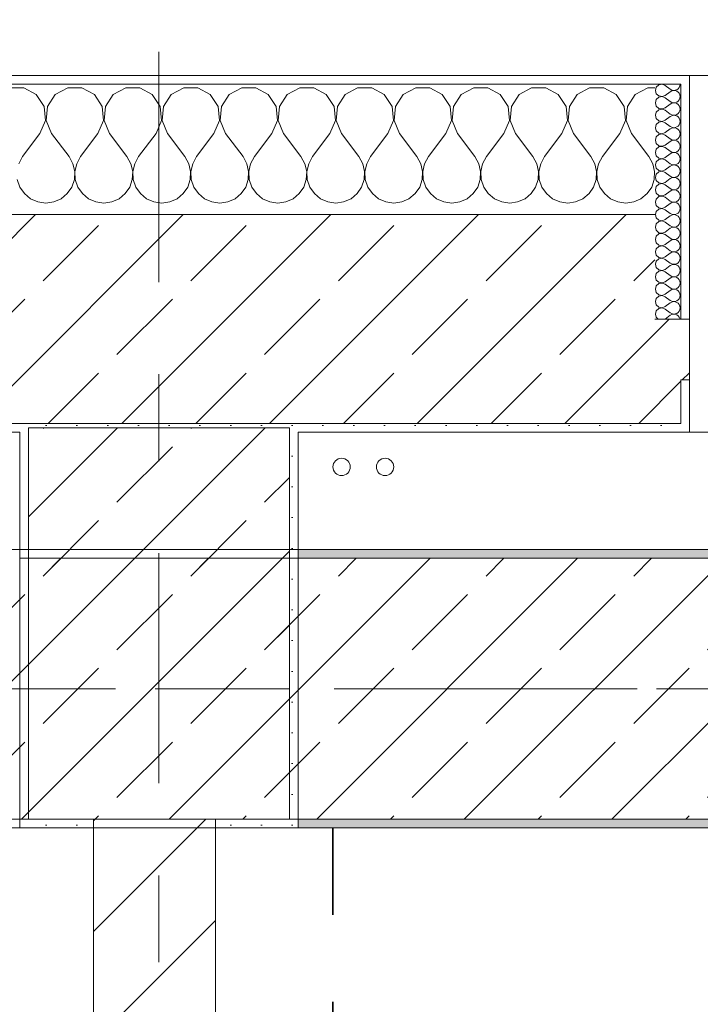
# Model space of a CAD drawing. Header units: metres. Extents: x -3.6 to 84.5, y -11 to 16.8.
# Tile 219 of 229: x 57.97 to 58.752, y 12.787 to 13.919. Entities that reach past the tile are written whole.
import ezdxf

# ---------------------------------------------------------------- set-up
doc = ezdxf.new("R2010")
doc.units = ezdxf.units.M
doc.header["$MEASUREMENT"] = 0
for name, pattern in [('Achse', [0.2, 0.1, -0.05, 0, -0.05]), ('Strichlinie doppelt', [0.546806, 0.264583, -0.105833, 0.070556, -0.105833]), ('Wipeout_Contour', [1, 0, -1])]:
    doc.linetypes.add(name, pattern=pattern)
for name, color, linetype in [('155 - Bemaßung_ Beschriftung.Ausbau - Deckenelemente', 7, 'Continuous'), ('451 - Universal.Achsen Raster', 7, 'Continuous'), ('604 - Struktur.Wand Aussen', 7, 'Continuous'), ('605 - Struktur.Wand Innen', 7, 'Continuous'), ('607 - Struktur.Stütze', 7, 'Continuous'), ('608 - Struktur.Träger', 7, 'Continuous'), ('801 - HKLSE.Heizung_ Klima_ Lüftung', 7, 'Continuous')]:
    doc.layers.add(name, color=color, linetype=linetype)
pattern_1 = [(45, (0, 0), (-0.08485281, 0.08485281), []), (45, (-0.04243, 0.04243), (-0.08485281, 0.08485281), [0.09, -0.03])]
pattern_2 = [(45, (0, 0), (-0.01767767, 0.01767767), [0, -0.025])]
pattern_3 = [(0, (0, 0), (0, 0.08660254), [0, -0.05]), (0, (0.025, 0.0433), (0, 0.08660254), [0, -0.05])]

# ---------------------------------------------------------------- blocks, each defined once
blk = doc.blocks.new('*X23')
at = {"layer": '604 - Struktur.Wand Aussen', "color": 7, "linetype": 'Continuous', "lineweight": 5}
for p, q in [((57.9748, 13.8407), (57.9585, 13.8407)), ((57.9891, 13.833), (57.9748, 13.8407)), ((58.0252, 13.8407), (58.0109, 13.833)), ((58.0415, 13.8407), (58.0252, 13.8407)), ((58.0558, 13.833), (58.0415, 13.8407)), ((58.0919, 13.8407), (58.0776, 13.833)), ((58.1081, 13.8407), (58.0919, 13.8407)), ((58.1224, 13.833), (58.1081, 13.8407)), ((58.1585, 13.8407), (58.1442, 13.833)), ((58.1748, 13.8407), (58.1585, 13.8407)), ((58.1891, 13.833), (58.1748, 13.8407)), ((58.2252, 13.8407), (58.2109, 13.833)), ((58.2415, 13.8407), (58.2252, 13.8407)), ((58.2558, 13.833), (58.2415, 13.8407)), ((58.2919, 13.8407), (58.2776, 13.833)), ((58.3081, 13.8407), (58.2919, 13.8407)), ((58.3224, 13.833), (58.3081, 13.8407)), ((58.3585, 13.8407), (58.3442, 13.833)), ((58.3748, 13.8407), (58.3585, 13.8407)), ((58.3891, 13.833), (58.3748, 13.8407)), ((58.4252, 13.8407), (58.4109, 13.833)), ((58.4415, 13.8407), (58.4252, 13.8407)), ((58.4558, 13.833), (58.4415, 13.8407)), ((58.4919, 13.8407), (58.4776, 13.833)), ((58.5081, 13.8407), (58.4919, 13.8407)), ((58.5224, 13.833), (58.5081, 13.8407)), ((58.5585, 13.8407), (58.5442, 13.833)), ((58.5748, 13.8407), (58.5585, 13.8407)), ((58.5891, 13.833), (58.5748, 13.8407)), ((58.6252, 13.8407), (58.6109, 13.833)), ((58.6415, 13.8407), (58.6252, 13.8407)), ((58.6558, 13.833), (58.6415, 13.8407)), ((58.6919, 13.8407), (58.6776, 13.833)), ((58.7, 13.8407), (58.6919, 13.8407)), ((57.9981, 13.8195), (57.9891, 13.833)), ((58.0109, 13.833), (58.0019, 13.8195)), ((58.0648, 13.8195), (58.0558, 13.833)), ((58.0776, 13.833), (58.0686, 13.8195)), ((58.1314, 13.8195), (58.1224, 13.833)), ((58.1442, 13.833), (58.1352, 13.8195)), ((58.1981, 13.8195), (58.1891, 13.833)), ((58.2109, 13.833), (58.2019, 13.8195)), ((58.2648, 13.8195), (58.2558, 13.833)), ((58.2776, 13.833), (58.2686, 13.8195)), ((58.3314, 13.8195), (58.3224, 13.833)), ((58.3442, 13.833), (58.3352, 13.8195)), ((58.3981, 13.8195), (58.3891, 13.833)), ((58.4109, 13.833), (58.4019, 13.8195)), ((58.4648, 13.8195), (58.4558, 13.833)), ((58.4776, 13.833), (58.4686, 13.8195)), ((58.5314, 13.8195), (58.5224, 13.833)), ((58.5442, 13.833), (58.5352, 13.8195)), ((58.5981, 13.8195), (58.5891, 13.833)), ((58.6109, 13.833), (58.6019, 13.8195)), ((58.6648, 13.8195), (58.6558, 13.833)), ((58.6776, 13.833), (58.6686, 13.8195)), ((57.9996, 13.8033), (57.9981, 13.8195)), ((58.0019, 13.8195), (58.0004, 13.8033)), ((58.0663, 13.8033), (58.0648, 13.8195)), ((58.0686, 13.8195), (58.067, 13.8033)), ((58.133, 13.8033), (58.1314, 13.8195)), ((58.1352, 13.8195), (58.1337, 13.8033)), ((58.1996, 13.8033), (58.1981, 13.8195)), ((58.2019, 13.8195), (58.2004, 13.8033)), ((58.2663, 13.8033), (58.2648, 13.8195)), ((58.2686, 13.8195), (58.267, 13.8033)), ((58.333, 13.8033), (58.3314, 13.8195)), ((58.3352, 13.8195), (58.3337, 13.8033)), ((58.3996, 13.8033), (58.3981, 13.8195)), ((58.4019, 13.8195), (58.4004, 13.8033)), ((58.4663, 13.8033), (58.4648, 13.8195)), ((58.4686, 13.8195), (58.467, 13.8033)), ((58.533, 13.8033), (58.5314, 13.8195)), ((58.5352, 13.8195), (58.5337, 13.8033)), ((58.5996, 13.8033), (58.5981, 13.8195)), ((58.6019, 13.8195), (58.6004, 13.8033)), ((58.6663, 13.8033), (58.6648, 13.8195)), ((58.6686, 13.8195), (58.667, 13.8033)), ((57.9933, 13.7883), (57.9996, 13.8033)), ((58.0004, 13.8033), (58.0067, 13.7883)), ((58.06, 13.7883), (58.0663, 13.8033)), ((58.067, 13.8033), (58.0733, 13.7883)), ((58.1267, 13.7883), (58.133, 13.8033)), ((58.1337, 13.8033), (58.14, 13.7883)), ((58.1933, 13.7883), (58.1996, 13.8033)), ((58.2004, 13.8033), (58.2067, 13.7883)), ((58.26, 13.7883), (58.2663, 13.8033)), ((58.267, 13.8033), (58.2733, 13.7883)), ((58.3267, 13.7883), (58.333, 13.8033)), ((58.3337, 13.8033), (58.34, 13.7883)), ((58.3933, 13.7883), (58.3996, 13.8033)), ((58.4004, 13.8033), (58.4067, 13.7883)), ((58.46, 13.7883), (58.4663, 13.8033)), ((58.467, 13.8033), (58.4733, 13.7883)), ((58.5267, 13.7883), (58.533, 13.8033)), ((58.5337, 13.8033), (58.54, 13.7883)), ((58.5933, 13.7883), (58.5996, 13.8033)), ((58.6004, 13.8033), (58.6067, 13.7883)), ((58.66, 13.7883), (58.6663, 13.8033)), ((58.667, 13.8033), (58.6733, 13.7883)), ((57.9933, 13.7883), (57.9733, 13.7617)), ((58.0067, 13.7883), (58.0267, 13.7617)), ((58.06, 13.7883), (58.04, 13.7617)), ((58.0733, 13.7883), (58.0933, 13.7617)), ((58.1267, 13.7883), (58.1067, 13.7617)), ((58.14, 13.7883), (58.16, 13.7617)), ((58.1933, 13.7883), (58.1733, 13.7617)), ((58.2067, 13.7883), (58.2267, 13.7617)), ((58.26, 13.7883), (58.24, 13.7617)), ((58.2733, 13.7883), (58.2933, 13.7617)), ((58.3267, 13.7883), (58.3067, 13.7617)), ((58.34, 13.7883), (58.36, 13.7617)), ((58.3933, 13.7883), (58.3733, 13.7617)), ((58.4067, 13.7883), (58.4267, 13.7617)), ((58.46, 13.7883), (58.44, 13.7617)), ((58.4733, 13.7883), (58.4933, 13.7617)), ((58.5267, 13.7883), (58.5067, 13.7617)), ((58.54, 13.7883), (58.56, 13.7617)), ((58.5933, 13.7883), (58.5733, 13.7617)), ((58.6067, 13.7883), (58.6267, 13.7617)), ((58.66, 13.7883), (58.64, 13.7617)), ((58.6733, 13.7883), (58.6933, 13.7617)), ((57.9733, 13.7617), (57.9689, 13.7536)), ((58.0311, 13.7536), (58.0267, 13.7617)), ((58.04, 13.7617), (58.0355, 13.7536)), ((58.0978, 13.7536), (58.0933, 13.7617)), ((58.1067, 13.7617), (58.1022, 13.7536)), ((58.1645, 13.7536), (58.16, 13.7617)), ((58.1733, 13.7617), (58.1689, 13.7536)), ((58.2311, 13.7536), (58.2267, 13.7617)), ((58.24, 13.7617), (58.2355, 13.7536)), ((58.2978, 13.7536), (58.2933, 13.7617)), ((58.3067, 13.7617), (58.3022, 13.7536)), ((58.3645, 13.7536), (58.36, 13.7617)), ((58.3733, 13.7617), (58.3689, 13.7536)), ((58.4311, 13.7536), (58.4267, 13.7617)), ((58.44, 13.7617), (58.4355, 13.7536)), ((58.4978, 13.7536), (58.4933, 13.7617)), ((58.5067, 13.7617), (58.5022, 13.7536)), ((58.5645, 13.7536), (58.56, 13.7617)), ((58.5733, 13.7617), (58.5689, 13.7536)), ((58.6311, 13.7536), (58.6267, 13.7617)), ((58.64, 13.7617), (58.6355, 13.7536)), ((58.6978, 13.7536), (58.6933, 13.7617)), ((58.0332, 13.7447), (58.0311, 13.7536)), ((58.0328, 13.7355), (58.0332, 13.7447)), ((58.0355, 13.7536), (58.0335, 13.7447)), ((58.0335, 13.7447), (58.0339, 13.7355)), ((58.0999, 13.7447), (58.0978, 13.7536)), ((58.0994, 13.7355), (58.0999, 13.7447)), ((58.1022, 13.7536), (58.1001, 13.7447)), ((58.1001, 13.7447), (58.1006, 13.7355)), ((58.1665, 13.7447), (58.1645, 13.7536)), ((58.1661, 13.7355), (58.1665, 13.7447)), ((58.1689, 13.7536), (58.1668, 13.7447)), ((58.1668, 13.7447), (58.1672, 13.7355)), ((58.2332, 13.7447), (58.2311, 13.7536)), ((58.2328, 13.7355), (58.2332, 13.7447)), ((58.2355, 13.7536), (58.2335, 13.7447)), ((58.2335, 13.7447), (58.2339, 13.7355)), ((58.2999, 13.7447), (58.2978, 13.7536)), ((58.2994, 13.7355), (58.2999, 13.7447)), ((58.3022, 13.7536), (58.3001, 13.7447)), ((58.3001, 13.7447), (58.3006, 13.7355)), ((58.3665, 13.7447), (58.3645, 13.7536)), ((58.3661, 13.7355), (58.3665, 13.7447)), ((58.3689, 13.7536), (58.3668, 13.7447)), ((58.3668, 13.7447), (58.3672, 13.7355)), ((58.4332, 13.7447), (58.4311, 13.7536)), ((58.4328, 13.7355), (58.4332, 13.7447)), ((58.4355, 13.7536), (58.4335, 13.7447)), ((58.4335, 13.7447), (58.4339, 13.7355)), ((58.4999, 13.7447), (58.4978, 13.7536)), ((58.4994, 13.7355), (58.4999, 13.7447)), ((58.5022, 13.7536), (58.5001, 13.7447)), ((58.5001, 13.7447), (58.5006, 13.7355)), ((58.5665, 13.7447), (58.5645, 13.7536)), ((58.5661, 13.7355), (58.5665, 13.7447)), ((58.5689, 13.7536), (58.5668, 13.7447)), ((58.5668, 13.7447), (58.5672, 13.7355)), ((58.6332, 13.7447), (58.6311, 13.7536)), ((58.6328, 13.7355), (58.6332, 13.7447)), ((58.6355, 13.7536), (58.6335, 13.7447)), ((58.6335, 13.7447), (58.6339, 13.7355)), ((58.6999, 13.7447), (58.6978, 13.7536)), ((58.6994, 13.7355), (58.6999, 13.7447)), ((57.9672, 13.7355), (57.9702, 13.7268)), ((58.0298, 13.7268), (58.0328, 13.7355)), ((58.0339, 13.7355), (58.0369, 13.7268)), ((58.0965, 13.7268), (58.0994, 13.7355)), ((58.1006, 13.7355), (58.1035, 13.7268)), ((58.1631, 13.7268), (58.1661, 13.7355)), ((58.1672, 13.7355), (58.1702, 13.7268)), ((58.2298, 13.7268), (58.2328, 13.7355)), ((58.2339, 13.7355), (58.2369, 13.7268)), ((58.2965, 13.7268), (58.2994, 13.7355)), ((58.3006, 13.7355), (58.3035, 13.7268)), ((58.3631, 13.7268), (58.3661, 13.7355)), ((58.3672, 13.7355), (58.3702, 13.7268)), ((58.4298, 13.7268), (58.4328, 13.7355)), ((58.4339, 13.7355), (58.4369, 13.7268)), ((58.4965, 13.7268), (58.4994, 13.7355)), ((58.5006, 13.7355), (58.5035, 13.7268)), ((58.5631, 13.7268), (58.5661, 13.7355)), ((58.5672, 13.7355), (58.5702, 13.7268)), ((58.6298, 13.7268), (58.6328, 13.7355)), ((58.6339, 13.7355), (58.6369, 13.7268)), ((58.6965, 13.7268), (58.6994, 13.7355)), ((57.9702, 13.7268), (57.9754, 13.7192)), ((58.0246, 13.7192), (58.0298, 13.7268)), ((58.0369, 13.7268), (58.0421, 13.7192)), ((58.0913, 13.7192), (58.0965, 13.7268)), ((58.1035, 13.7268), (58.1087, 13.7192)), ((58.1579, 13.7192), (58.1631, 13.7268)), ((58.1702, 13.7268), (58.1754, 13.7192)), ((58.2246, 13.7192), (58.2298, 13.7268)), ((58.2369, 13.7268), (58.2421, 13.7192)), ((58.2913, 13.7192), (58.2965, 13.7268)), ((58.3035, 13.7268), (58.3087, 13.7192)), ((58.3579, 13.7192), (58.3631, 13.7268)), ((58.3702, 13.7268), (58.3754, 13.7192)), ((58.4246, 13.7192), (58.4298, 13.7268)), ((58.4369, 13.7268), (58.4421, 13.7192)), ((58.4913, 13.7192), (58.4965, 13.7268)), ((58.5035, 13.7268), (58.5087, 13.7192)), ((58.5579, 13.7192), (58.5631, 13.7268)), ((58.5702, 13.7268), (58.5754, 13.7192)), ((58.6246, 13.7192), (58.6298, 13.7268)), ((58.6369, 13.7268), (58.6421, 13.7192)), ((58.6913, 13.7192), (58.6965, 13.7268)), ((57.9754, 13.7192), (57.9825, 13.7133)), ((57.9825, 13.7133), (57.9909, 13.7096)), ((57.9909, 13.7096), (58, 13.7083)), ((58, 13.7083), (58.0091, 13.7096)), ((58.0091, 13.7096), (58.0175, 13.7133)), ((58.0175, 13.7133), (58.0246, 13.7192)), ((58.0421, 13.7192), (58.0491, 13.7133)), ((58.0491, 13.7133), (58.0576, 13.7096)), ((58.0576, 13.7096), (58.0667, 13.7083)), ((58.0667, 13.7083), (58.0758, 13.7096)), ((58.0758, 13.7096), (58.0842, 13.7133)), ((58.0842, 13.7133), (58.0913, 13.7192)), ((58.1087, 13.7192), (58.1158, 13.7133)), ((58.1158, 13.7133), (58.1242, 13.7096)), ((58.1242, 13.7096), (58.1333, 13.7083)), ((58.1333, 13.7083), (58.1424, 13.7096)), ((58.1424, 13.7096), (58.1509, 13.7133)), ((58.1509, 13.7133), (58.1579, 13.7192)), ((58.1754, 13.7192), (58.1825, 13.7133)), ((58.1825, 13.7133), (58.1909, 13.7096)), ((58.1909, 13.7096), (58.2, 13.7083)), ((58.2, 13.7083), (58.2091, 13.7096)), ((58.2091, 13.7096), (58.2175, 13.7133)), ((58.2175, 13.7133), (58.2246, 13.7192)), ((58.2421, 13.7192), (58.2491, 13.7133)), ((58.2491, 13.7133), (58.2576, 13.7096)), ((58.2576, 13.7096), (58.2667, 13.7083)), ((58.2667, 13.7083), (58.2758, 13.7096)), ((58.2758, 13.7096), (58.2842, 13.7133)), ((58.2842, 13.7133), (58.2913, 13.7192)), ((58.3087, 13.7192), (58.3158, 13.7133)), ((58.3158, 13.7133), (58.3242, 13.7096)), ((58.3242, 13.7096), (58.3333, 13.7083)), ((58.3333, 13.7083), (58.3424, 13.7096)), ((58.3424, 13.7096), (58.3509, 13.7133)), ((58.3509, 13.7133), (58.3579, 13.7192)), ((58.3754, 13.7192), (58.3825, 13.7133)), ((58.3825, 13.7133), (58.3909, 13.7096)), ((58.3909, 13.7096), (58.4, 13.7083)), ((58.4, 13.7083), (58.4091, 13.7096)), ((58.4091, 13.7096), (58.4175, 13.7133)), ((58.4175, 13.7133), (58.4246, 13.7192)), ((58.4421, 13.7192), (58.4491, 13.7133)), ((58.4491, 13.7133), (58.4576, 13.7096)), ((58.4576, 13.7096), (58.4667, 13.7083)), ((58.4667, 13.7083), (58.4758, 13.7096)), ((58.4758, 13.7096), (58.4842, 13.7133)), ((58.4842, 13.7133), (58.4913, 13.7192)), ((58.5087, 13.7192), (58.5158, 13.7133)), ((58.5158, 13.7133), (58.5242, 13.7096)), ((58.5242, 13.7096), (58.5333, 13.7083)), ((58.5333, 13.7083), (58.5424, 13.7096)), ((58.5424, 13.7096), (58.5509, 13.7133)), ((58.5509, 13.7133), (58.5579, 13.7192)), ((58.5754, 13.7192), (58.5825, 13.7133)), ((58.5825, 13.7133), (58.5909, 13.7096)), ((58.5909, 13.7096), (58.6, 13.7083)), ((58.6, 13.7083), (58.6091, 13.7096)), ((58.6091, 13.7096), (58.6175, 13.7133)), ((58.6175, 13.7133), (58.6246, 13.7192)), ((58.6421, 13.7192), (58.6491, 13.7133)), ((58.6491, 13.7133), (58.6576, 13.7096)), ((58.6576, 13.7096), (58.6667, 13.7083)), ((58.6667, 13.7083), (58.6758, 13.7096)), ((58.6758, 13.7096), (58.6842, 13.7133)), ((58.6842, 13.7133), (58.6913, 13.7192))]:
    blk.add_line(p, q, dxfattribs=at)
blk = doc.blocks.new('*X55')
at = {"layer": '604 - Struktur.Wand Aussen', "color": 7, "linetype": 'Continuous', "lineweight": 5}
for p, q in [((58.7018, 13.8416), (58.7007, 13.8379)), ((58.7007, 13.8379), (58.7018, 13.8341)), ((58.7047, 13.8442), (58.7018, 13.8416)), ((58.7018, 13.8341), (58.7047, 13.8315)), ((58.7085, 13.845), (58.7047, 13.8442)), ((58.7121, 13.8436), (58.7085, 13.845)), ((58.7121, 13.8436), (58.7179, 13.8393)), ((58.7121, 13.8321), (58.7179, 13.8364)), ((58.7179, 13.8393), (58.7196, 13.8383)), ((58.7196, 13.8374), (58.7179, 13.8364)), ((58.7196, 13.8383), (58.7215, 13.8379)), ((58.7215, 13.8378), (58.7196, 13.8374)), ((58.7215, 13.8379), (58.7235, 13.838)), ((58.7235, 13.8377), (58.7215, 13.8378)), ((58.7235, 13.838), (58.7253, 13.8386)), ((58.7253, 13.8371), (58.7235, 13.8377)), ((58.7253, 13.8386), (58.727, 13.8397)), ((58.727, 13.836), (58.7253, 13.8371)), ((58.727, 13.8397), (58.7282, 13.8412)), ((58.7282, 13.8345), (58.727, 13.836)), ((58.7282, 13.8412), (58.729, 13.843)), ((58.729, 13.8327), (58.7282, 13.8345)), ((58.729, 13.843), (58.7293, 13.845)), ((58.7018, 13.8273), (58.7007, 13.8236)), ((58.7007, 13.8236), (58.7018, 13.8198)), ((58.7047, 13.83), (58.7018, 13.8273)), ((58.7047, 13.8315), (58.7085, 13.8307)), ((58.7085, 13.8307), (58.7047, 13.83)), ((58.7085, 13.8307), (58.7121, 13.8321)), ((58.7121, 13.8293), (58.7085, 13.8307)), ((58.7121, 13.8293), (58.7179, 13.825)), ((58.7179, 13.825), (58.7196, 13.824)), ((58.7196, 13.8231), (58.7179, 13.8221)), ((58.7196, 13.824), (58.7215, 13.8236)), ((58.7215, 13.8235), (58.7196, 13.8231)), ((58.7215, 13.8236), (58.7235, 13.8237)), ((58.7235, 13.8234), (58.7215, 13.8235)), ((58.7235, 13.8237), (58.7253, 13.8243)), ((58.7253, 13.8228), (58.7235, 13.8234)), ((58.7253, 13.8243), (58.727, 13.8254)), ((58.727, 13.8217), (58.7253, 13.8228)), ((58.727, 13.8254), (58.7282, 13.827)), ((58.7282, 13.827), (58.729, 13.8288)), ((58.7293, 13.8307), (58.729, 13.8327)), ((58.729, 13.8288), (58.7293, 13.8307)), ((58.7018, 13.813), (58.7007, 13.8093)), ((58.7018, 13.8198), (58.7047, 13.8172)), ((58.7047, 13.8157), (58.7018, 13.813)), ((58.7047, 13.8172), (58.7085, 13.8165)), ((58.7085, 13.8164), (58.7047, 13.8157)), ((58.7085, 13.8165), (58.7121, 13.8179)), ((58.7121, 13.815), (58.7085, 13.8164)), ((58.7121, 13.8179), (58.7179, 13.8221)), ((58.7121, 13.815), (58.7179, 13.8107)), ((58.7253, 13.81), (58.727, 13.8112)), ((58.7282, 13.8202), (58.727, 13.8217)), ((58.727, 13.8112), (58.7282, 13.8127)), ((58.729, 13.8184), (58.7282, 13.8202)), ((58.7282, 13.8127), (58.729, 13.8145)), ((58.7293, 13.8164), (58.729, 13.8184)), ((58.729, 13.8145), (58.7293, 13.8164)), ((58.7007, 13.8093), (58.7018, 13.8055)), ((58.7018, 13.8055), (58.7047, 13.8029)), ((58.7047, 13.8014), (58.7018, 13.7988)), ((58.7047, 13.8029), (58.7085, 13.8022)), ((58.7085, 13.8021), (58.7047, 13.8014)), ((58.7085, 13.8022), (58.7121, 13.8036)), ((58.7121, 13.8007), (58.7085, 13.8021)), ((58.7121, 13.8036), (58.7179, 13.8079)), ((58.7121, 13.8007), (58.7179, 13.7964)), ((58.7179, 13.8107), (58.7196, 13.8098)), ((58.7196, 13.8088), (58.7179, 13.8079)), ((58.7196, 13.8098), (58.7215, 13.8093)), ((58.7215, 13.8093), (58.7196, 13.8088)), ((58.7215, 13.8093), (58.7235, 13.8094)), ((58.7235, 13.8092), (58.7215, 13.8093)), ((58.7235, 13.8094), (58.7253, 13.81)), ((58.7253, 13.8085), (58.7235, 13.8092)), ((58.727, 13.8074), (58.7253, 13.8085)), ((58.7282, 13.8059), (58.727, 13.8074)), ((58.729, 13.8041), (58.7282, 13.8059)), ((58.7282, 13.7984), (58.729, 13.8002)), ((58.7293, 13.8021), (58.729, 13.8041)), ((58.729, 13.8002), (58.7293, 13.8021)), ((58.7018, 13.7988), (58.7007, 13.795)), ((58.7007, 13.795), (58.7018, 13.7912)), ((58.7018, 13.7912), (58.7047, 13.7886)), ((58.7047, 13.7886), (58.7085, 13.7879)), ((58.7085, 13.7879), (58.7121, 13.7893)), ((58.7121, 13.7893), (58.7179, 13.7936)), ((58.7179, 13.7964), (58.7196, 13.7955)), ((58.7196, 13.7945), (58.7179, 13.7936)), ((58.7196, 13.7955), (58.7215, 13.795)), ((58.7215, 13.795), (58.7196, 13.7945)), ((58.7215, 13.795), (58.7235, 13.7951)), ((58.7235, 13.7949), (58.7215, 13.795)), ((58.7235, 13.7951), (58.7253, 13.7958)), ((58.7253, 13.7942), (58.7235, 13.7949)), ((58.7253, 13.7958), (58.727, 13.7969)), ((58.727, 13.7931), (58.7253, 13.7942)), ((58.727, 13.7969), (58.7282, 13.7984)), ((58.7282, 13.7916), (58.727, 13.7931)), ((58.729, 13.7898), (58.7282, 13.7916)), ((58.7293, 13.7879), (58.729, 13.7898)), ((58.7018, 13.7845), (58.7007, 13.7807)), ((58.7007, 13.7807), (58.7018, 13.777)), ((58.7047, 13.7871), (58.7018, 13.7845)), ((58.7085, 13.7878), (58.7047, 13.7871)), ((58.7121, 13.7864), (58.7085, 13.7878)), ((58.7121, 13.7864), (58.7179, 13.7821)), ((58.7121, 13.775), (58.7179, 13.7793)), ((58.7179, 13.7821), (58.7196, 13.7812)), ((58.7196, 13.7802), (58.7179, 13.7793)), ((58.7196, 13.7812), (58.7215, 13.7807)), ((58.7215, 13.7807), (58.7196, 13.7802)), ((58.7215, 13.7807), (58.7235, 13.7808)), ((58.7235, 13.7806), (58.7215, 13.7807)), ((58.7235, 13.7808), (58.7253, 13.7815)), ((58.7253, 13.78), (58.7235, 13.7806)), ((58.7253, 13.7815), (58.727, 13.7826)), ((58.727, 13.7788), (58.7253, 13.78)), ((58.727, 13.7826), (58.7282, 13.7841)), ((58.7282, 13.7773), (58.727, 13.7788)), ((58.7282, 13.7841), (58.729, 13.7859)), ((58.729, 13.7755), (58.7282, 13.7773)), ((58.729, 13.7859), (58.7293, 13.7879)), ((58.7018, 13.7702), (58.7007, 13.7664)), ((58.7007, 13.7664), (58.7018, 13.7627)), ((58.7018, 13.777), (58.7047, 13.7743)), ((58.7047, 13.7728), (58.7018, 13.7702)), ((58.7047, 13.7743), (58.7085, 13.7736)), ((58.7085, 13.7735), (58.7047, 13.7728)), ((58.7085, 13.7736), (58.7121, 13.775)), ((58.7121, 13.7721), (58.7085, 13.7735)), ((58.7121, 13.7721), (58.7179, 13.7679)), ((58.7179, 13.7679), (58.7196, 13.7669)), ((58.7196, 13.766), (58.7179, 13.765)), ((58.7196, 13.7669), (58.7215, 13.7665)), ((58.7215, 13.7664), (58.7196, 13.766)), ((58.7215, 13.7665), (58.7235, 13.7666)), ((58.7235, 13.7663), (58.7215, 13.7664)), ((58.7235, 13.7666), (58.7253, 13.7672)), ((58.7253, 13.7657), (58.7235, 13.7663)), ((58.7253, 13.7672), (58.727, 13.7683)), ((58.727, 13.7683), (58.7282, 13.7698)), ((58.7282, 13.7698), (58.729, 13.7716)), ((58.7293, 13.7736), (58.729, 13.7755)), ((58.729, 13.7716), (58.7293, 13.7736)), ((58.7018, 13.7559), (58.7007, 13.7521)), ((58.7018, 13.7627), (58.7047, 13.76)), ((58.7047, 13.7585), (58.7018, 13.7559)), ((58.7047, 13.76), (58.7085, 13.7593)), ((58.7085, 13.7593), (58.7047, 13.7585)), ((58.7085, 13.7593), (58.7121, 13.7607)), ((58.7121, 13.7579), (58.7085, 13.7593)), ((58.7121, 13.7607), (58.7179, 13.765)), ((58.7121, 13.7579), (58.7179, 13.7536)), ((58.727, 13.7646), (58.7253, 13.7657)), ((58.7282, 13.763), (58.727, 13.7646)), ((58.727, 13.754), (58.7282, 13.7555)), ((58.729, 13.7612), (58.7282, 13.763)), ((58.7282, 13.7555), (58.729, 13.7573)), ((58.7293, 13.7593), (58.729, 13.7612)), ((58.729, 13.7573), (58.7293, 13.7593)), ((58.7007, 13.7521), (58.7018, 13.7484)), ((58.7018, 13.7484), (58.7047, 13.7458)), ((58.7047, 13.7442), (58.7018, 13.7416)), ((58.7047, 13.7458), (58.7085, 13.745)), ((58.7085, 13.745), (58.7047, 13.7442)), ((58.7085, 13.745), (58.7121, 13.7464)), ((58.7121, 13.7436), (58.7085, 13.745)), ((58.7121, 13.7464), (58.7179, 13.7507)), ((58.7121, 13.7436), (58.7179, 13.7393)), ((58.7179, 13.7536), (58.7196, 13.7526)), ((58.7196, 13.7517), (58.7179, 13.7507)), ((58.7196, 13.7526), (58.7215, 13.7522)), ((58.7215, 13.7521), (58.7196, 13.7517)), ((58.7215, 13.7522), (58.7235, 13.7523)), ((58.7235, 13.752), (58.7215, 13.7521)), ((58.7235, 13.7523), (58.7253, 13.7529)), ((58.7253, 13.7514), (58.7235, 13.752)), ((58.7253, 13.7529), (58.727, 13.754)), ((58.727, 13.7503), (58.7253, 13.7514)), ((58.7282, 13.7488), (58.727, 13.7503)), ((58.729, 13.747), (58.7282, 13.7488)), ((58.7293, 13.745), (58.729, 13.747)), ((58.729, 13.743), (58.7293, 13.745)), ((58.7018, 13.7416), (58.7007, 13.7379)), ((58.7007, 13.7379), (58.7018, 13.7341)), ((58.7018, 13.7341), (58.7047, 13.7315)), ((58.7085, 13.7307), (58.7121, 13.7321)), ((58.7121, 13.7321), (58.7179, 13.7364)), ((58.7179, 13.7393), (58.7196, 13.7383)), ((58.7196, 13.7374), (58.7179, 13.7364)), ((58.7196, 13.7383), (58.7215, 13.7379)), ((58.7215, 13.7378), (58.7196, 13.7374)), ((58.7215, 13.7379), (58.7235, 13.738)), ((58.7235, 13.7377), (58.7215, 13.7378)), ((58.7235, 13.738), (58.7253, 13.7386)), ((58.7253, 13.7371), (58.7235, 13.7377)), ((58.7253, 13.7386), (58.727, 13.7397)), ((58.727, 13.736), (58.7253, 13.7371)), ((58.727, 13.7397), (58.7282, 13.7412)), ((58.7282, 13.7345), (58.727, 13.736)), ((58.7282, 13.7412), (58.729, 13.743)), ((58.729, 13.7327), (58.7282, 13.7345)), ((58.7293, 13.7307), (58.729, 13.7327)), ((58.7018, 13.7273), (58.7007, 13.7236)), ((58.7007, 13.7236), (58.7018, 13.7198)), ((58.7047, 13.73), (58.7018, 13.7273)), ((58.7047, 13.7315), (58.7085, 13.7307)), ((58.7085, 13.7307), (58.7047, 13.73)), ((58.7121, 13.7293), (58.7085, 13.7307)), ((58.7121, 13.7293), (58.7179, 13.725)), ((58.7121, 13.7179), (58.7179, 13.7221)), ((58.7179, 13.725), (58.7196, 13.724)), ((58.7196, 13.7231), (58.7179, 13.7221)), ((58.7196, 13.724), (58.7215, 13.7236)), ((58.7215, 13.7235), (58.7196, 13.7231)), ((58.7215, 13.7236), (58.7235, 13.7237)), ((58.7235, 13.7234), (58.7215, 13.7235)), ((58.7235, 13.7237), (58.7253, 13.7243)), ((58.7253, 13.7228), (58.7235, 13.7234)), ((58.7253, 13.7243), (58.727, 13.7254)), ((58.727, 13.7217), (58.7253, 13.7228)), ((58.727, 13.7254), (58.7282, 13.727)), ((58.7282, 13.7202), (58.727, 13.7217)), ((58.7282, 13.727), (58.729, 13.7288)), ((58.729, 13.7288), (58.7293, 13.7307)), ((58.7018, 13.713), (58.7007, 13.7093)), ((58.7007, 13.7093), (58.7018, 13.7055)), ((58.7018, 13.7198), (58.7047, 13.7172)), ((58.7047, 13.7157), (58.7018, 13.713)), ((58.7047, 13.7172), (58.7085, 13.7165)), ((58.7085, 13.7164), (58.7047, 13.7157)), ((58.7085, 13.7165), (58.7121, 13.7179)), ((58.7121, 13.715), (58.7085, 13.7164)), ((58.7121, 13.715), (58.7179, 13.7107)), ((58.7179, 13.7107), (58.7196, 13.7098)), ((58.7196, 13.7098), (58.7215, 13.7093)), ((58.7215, 13.7093), (58.7196, 13.7088)), ((58.7215, 13.7093), (58.7235, 13.7094)), ((58.7235, 13.7092), (58.7215, 13.7093)), ((58.7235, 13.7094), (58.7253, 13.71)), ((58.7253, 13.71), (58.727, 13.7112)), ((58.727, 13.7112), (58.7282, 13.7127)), ((58.729, 13.7184), (58.7282, 13.7202)), ((58.7282, 13.7127), (58.729, 13.7145)), ((58.7293, 13.7164), (58.729, 13.7184)), ((58.729, 13.7145), (58.7293, 13.7164)), ((58.7018, 13.6988), (58.7007, 13.695)), ((58.7018, 13.7055), (58.7047, 13.7029)), ((58.7047, 13.7014), (58.7018, 13.6988)), ((58.7047, 13.7029), (58.7085, 13.7022)), ((58.7085, 13.7021), (58.7047, 13.7014)), ((58.7085, 13.7022), (58.7121, 13.7036)), ((58.7121, 13.7007), (58.7085, 13.7021)), ((58.7121, 13.7036), (58.7179, 13.7079)), ((58.7121, 13.7007), (58.7179, 13.6964)), ((58.7196, 13.7088), (58.7179, 13.7079)), ((58.7253, 13.7085), (58.7235, 13.7092)), ((58.727, 13.7074), (58.7253, 13.7085)), ((58.7282, 13.7059), (58.727, 13.7074)), ((58.727, 13.6969), (58.7282, 13.6984)), ((58.729, 13.7041), (58.7282, 13.7059)), ((58.7282, 13.6984), (58.729, 13.7002)), ((58.7293, 13.7021), (58.729, 13.7041)), ((58.729, 13.7002), (58.7293, 13.7021)), ((58.7007, 13.695), (58.7018, 13.6912)), ((58.7018, 13.6912), (58.7047, 13.6886)), ((58.7047, 13.6871), (58.7018, 13.6845)), ((58.7047, 13.6886), (58.7085, 13.6879)), ((58.7085, 13.6878), (58.7047, 13.6871)), ((58.7085, 13.6879), (58.7121, 13.6893)), ((58.7121, 13.6864), (58.7085, 13.6878)), ((58.7121, 13.6893), (58.7179, 13.6936)), ((58.7179, 13.6964), (58.7196, 13.6955)), ((58.7196, 13.6945), (58.7179, 13.6936)), ((58.7196, 13.6955), (58.7215, 13.695)), ((58.7215, 13.695), (58.7196, 13.6945)), ((58.7215, 13.695), (58.7235, 13.6951)), ((58.7235, 13.6949), (58.7215, 13.695)), ((58.7235, 13.6951), (58.7253, 13.6958)), ((58.7253, 13.6942), (58.7235, 13.6949)), ((58.7253, 13.6958), (58.727, 13.6969)), ((58.727, 13.6931), (58.7253, 13.6942)), ((58.7282, 13.6916), (58.727, 13.6931)), ((58.729, 13.6898), (58.7282, 13.6916)), ((58.7293, 13.6879), (58.729, 13.6898)), ((58.729, 13.6859), (58.7293, 13.6879)), ((58.7018, 13.6845), (58.7007, 13.6807)), ((58.7007, 13.6807), (58.7018, 13.677)), ((58.7018, 13.677), (58.7047, 13.6743)), ((58.7121, 13.6864), (58.7179, 13.6821)), ((58.7121, 13.675), (58.7179, 13.6793)), ((58.7179, 13.6821), (58.7196, 13.6812)), ((58.7196, 13.6802), (58.7179, 13.6793)), ((58.7196, 13.6812), (58.7215, 13.6807)), ((58.7215, 13.6807), (58.7196, 13.6802)), ((58.7215, 13.6807), (58.7235, 13.6808)), ((58.7235, 13.6806), (58.7215, 13.6807)), ((58.7235, 13.6808), (58.7253, 13.6815)), ((58.7253, 13.68), (58.7235, 13.6806)), ((58.7253, 13.6815), (58.727, 13.6826)), ((58.727, 13.6788), (58.7253, 13.68)), ((58.727, 13.6826), (58.7282, 13.6841)), ((58.7282, 13.6773), (58.727, 13.6788)), ((58.7282, 13.6841), (58.729, 13.6859)), ((58.729, 13.6755), (58.7282, 13.6773)), ((58.7293, 13.6736), (58.729, 13.6755)), ((58.7018, 13.6702), (58.7007, 13.6664)), ((58.7007, 13.6664), (58.7018, 13.6627)), ((58.7047, 13.6728), (58.7018, 13.6702)), ((58.7047, 13.6743), (58.7085, 13.6736)), ((58.7085, 13.6735), (58.7047, 13.6728)), ((58.7085, 13.6736), (58.7121, 13.675)), ((58.7121, 13.6721), (58.7085, 13.6735)), ((58.7121, 13.6721), (58.7179, 13.6679)), ((58.7121, 13.6607), (58.7179, 13.665)), ((58.7179, 13.6679), (58.7196, 13.6669)), ((58.7196, 13.666), (58.7179, 13.665)), ((58.7196, 13.6669), (58.7215, 13.6665)), ((58.7215, 13.6664), (58.7196, 13.666)), ((58.7215, 13.6665), (58.7235, 13.6666)), ((58.7235, 13.6663), (58.7215, 13.6664)), ((58.7235, 13.6666), (58.7253, 13.6672)), ((58.7253, 13.6657), (58.7235, 13.6663)), ((58.7253, 13.6672), (58.727, 13.6683)), ((58.727, 13.6646), (58.7253, 13.6657)), ((58.727, 13.6683), (58.7282, 13.6698)), ((58.7282, 13.663), (58.727, 13.6646)), ((58.7282, 13.6698), (58.729, 13.6716)), ((58.729, 13.6716), (58.7293, 13.6736)), ((58.7018, 13.6559), (58.7007, 13.6521)), ((58.7018, 13.6627), (58.7047, 13.66)), ((58.7047, 13.6585), (58.7018, 13.6559)), ((58.7047, 13.66), (58.7085, 13.6593)), ((58.7085, 13.6593), (58.7047, 13.6585)), ((58.7085, 13.6593), (58.7121, 13.6607)), ((58.7121, 13.6579), (58.7085, 13.6593)), ((58.7121, 13.6579), (58.7179, 13.6536)), ((58.7179, 13.6536), (58.7196, 13.6526)), ((58.7235, 13.6523), (58.7253, 13.6529)), ((58.7253, 13.6529), (58.727, 13.654)), ((58.727, 13.654), (58.7282, 13.6555)), ((58.729, 13.6612), (58.7282, 13.663)), ((58.7282, 13.6555), (58.729, 13.6573)), ((58.7293, 13.6593), (58.729, 13.6612)), ((58.729, 13.6573), (58.7293, 13.6593)), ((58.7007, 13.6521), (58.7018, 13.6484)), ((58.7018, 13.6416), (58.7007, 13.6379)), ((58.7018, 13.6484), (58.7047, 13.6458)), ((58.7047, 13.6442), (58.7018, 13.6416)), ((58.7047, 13.6458), (58.7085, 13.645)), ((58.7085, 13.645), (58.7047, 13.6442)), ((58.7085, 13.645), (58.7121, 13.6464)), ((58.7121, 13.6436), (58.7085, 13.645)), ((58.7121, 13.6464), (58.7179, 13.6507)), ((58.7121, 13.6436), (58.7179, 13.6393)), ((58.7196, 13.6517), (58.7179, 13.6507)), ((58.7196, 13.6526), (58.7215, 13.6522)), ((58.7215, 13.6521), (58.7196, 13.6517)), ((58.7215, 13.6522), (58.7235, 13.6523)), ((58.7235, 13.652), (58.7215, 13.6521)), ((58.7253, 13.6514), (58.7235, 13.652)), ((58.727, 13.6503), (58.7253, 13.6514)), ((58.7282, 13.6488), (58.727, 13.6503)), ((58.729, 13.647), (58.7282, 13.6488)), ((58.7282, 13.6412), (58.729, 13.643)), ((58.7293, 13.645), (58.729, 13.647)), ((58.729, 13.643), (58.7293, 13.645)), ((58.7007, 13.6379), (58.7018, 13.6341)), ((58.7018, 13.6341), (58.7047, 13.6315)), ((58.7047, 13.6315), (58.7085, 13.6307)), ((58.7085, 13.6307), (58.7047, 13.63)), ((58.7085, 13.6307), (58.7121, 13.6321)), ((58.7121, 13.6293), (58.7085, 13.6307)), ((58.7121, 13.6321), (58.7179, 13.6364)), ((58.7179, 13.6393), (58.7196, 13.6383)), ((58.7196, 13.6374), (58.7179, 13.6364)), ((58.7196, 13.6383), (58.7215, 13.6379)), ((58.7215, 13.6378), (58.7196, 13.6374)), ((58.7215, 13.6379), (58.7235, 13.638)), ((58.7235, 13.6377), (58.7215, 13.6378)), ((58.7235, 13.638), (58.7253, 13.6386)), ((58.7253, 13.6371), (58.7235, 13.6377)), ((58.7253, 13.6386), (58.727, 13.6397)), ((58.727, 13.636), (58.7253, 13.6371)), ((58.727, 13.6397), (58.7282, 13.6412)), ((58.7282, 13.6345), (58.727, 13.636)), ((58.729, 13.6327), (58.7282, 13.6345)), ((58.7293, 13.6307), (58.729, 13.6327)), ((58.729, 13.6288), (58.7293, 13.6307)), ((58.7018, 13.6273), (58.7007, 13.6236)), ((58.7007, 13.6236), (58.7018, 13.6198)), ((58.7047, 13.63), (58.7018, 13.6273)), ((58.7018, 13.6198), (58.7047, 13.6172)), ((58.7121, 13.6293), (58.7179, 13.625)), ((58.7121, 13.6179), (58.7179, 13.6221)), ((58.7179, 13.625), (58.7196, 13.624)), ((58.7196, 13.6231), (58.7179, 13.6221)), ((58.7196, 13.624), (58.7215, 13.6236)), ((58.7215, 13.6235), (58.7196, 13.6231)), ((58.7215, 13.6236), (58.7235, 13.6237)), ((58.7235, 13.6234), (58.7215, 13.6235)), ((58.7235, 13.6237), (58.7253, 13.6243)), ((58.7253, 13.6228), (58.7235, 13.6234)), ((58.7253, 13.6243), (58.727, 13.6254)), ((58.727, 13.6217), (58.7253, 13.6228)), ((58.727, 13.6254), (58.7282, 13.627)), ((58.7282, 13.6202), (58.727, 13.6217)), ((58.7282, 13.627), (58.729, 13.6288)), ((58.729, 13.6184), (58.7282, 13.6202)), ((58.7018, 13.613), (58.7007, 13.6093)), ((58.7007, 13.6093), (58.7018, 13.6055)), ((58.7047, 13.6157), (58.7018, 13.613)), ((58.7047, 13.6172), (58.7085, 13.6165)), ((58.7085, 13.6164), (58.7047, 13.6157)), ((58.7085, 13.6165), (58.7121, 13.6179)), ((58.7121, 13.615), (58.7085, 13.6164)), ((58.7121, 13.615), (58.7179, 13.6107)), ((58.7121, 13.6036), (58.7179, 13.6079)), ((58.7179, 13.6107), (58.7196, 13.6098)), ((58.7196, 13.6088), (58.7179, 13.6079)), ((58.7196, 13.6098), (58.7215, 13.6093)), ((58.7215, 13.6093), (58.7196, 13.6088)), ((58.7215, 13.6093), (58.7235, 13.6094)), ((58.7235, 13.6092), (58.7215, 13.6093)), ((58.7235, 13.6094), (58.7253, 13.61)), ((58.7253, 13.6085), (58.7235, 13.6092)), ((58.7253, 13.61), (58.727, 13.6112)), ((58.727, 13.6074), (58.7253, 13.6085)), ((58.727, 13.6112), (58.7282, 13.6127)), ((58.7282, 13.6059), (58.727, 13.6074)), ((58.7282, 13.6127), (58.729, 13.6145)), ((58.7293, 13.6164), (58.729, 13.6184)), ((58.729, 13.6145), (58.7293, 13.6164)), ((58.7018, 13.5988), (58.7007, 13.595)), ((58.7018, 13.6055), (58.7047, 13.6029)), ((58.7047, 13.6014), (58.7018, 13.5988)), ((58.7047, 13.6029), (58.7085, 13.6022)), ((58.7085, 13.6021), (58.7047, 13.6014)), ((58.7085, 13.6022), (58.7121, 13.6036)), ((58.7121, 13.6007), (58.7085, 13.6021)), ((58.7121, 13.6007), (58.7179, 13.5964)), ((58.7179, 13.5964), (58.7196, 13.5955)), ((58.7253, 13.5958), (58.727, 13.5969)), ((58.727, 13.5969), (58.7282, 13.5984)), ((58.729, 13.6041), (58.7282, 13.6059)), ((58.7282, 13.5984), (58.729, 13.6002)), ((58.7293, 13.6021), (58.729, 13.6041)), ((58.729, 13.6002), (58.7293, 13.6021)), ((58.7007, 13.595), (58.7018, 13.5912)), ((58.7018, 13.5912), (58.7047, 13.5886)), ((58.7047, 13.5871), (58.7018, 13.5845)), ((58.7047, 13.5886), (58.7085, 13.5879)), ((58.7085, 13.5878), (58.7047, 13.5871)), ((58.7085, 13.5879), (58.7121, 13.5893)), ((58.7121, 13.5864), (58.7085, 13.5878)), ((58.7121, 13.5893), (58.7179, 13.5936)), ((58.7121, 13.5864), (58.7179, 13.5821)), ((58.7196, 13.5945), (58.7179, 13.5936)), ((58.7196, 13.5955), (58.7215, 13.595)), ((58.7215, 13.595), (58.7196, 13.5945)), ((58.7215, 13.595), (58.7235, 13.5951)), ((58.7235, 13.5949), (58.7215, 13.595)), ((58.7235, 13.5951), (58.7253, 13.5958)), ((58.7253, 13.5942), (58.7235, 13.5949)), ((58.727, 13.5931), (58.7253, 13.5942)), ((58.7282, 13.5916), (58.727, 13.5931)), ((58.729, 13.5898), (58.7282, 13.5916)), ((58.7282, 13.5841), (58.729, 13.5859)), ((58.7293, 13.5879), (58.729, 13.5898)), ((58.729, 13.5859), (58.7293, 13.5879)), ((58.7018, 13.5845), (58.7007, 13.5807)), ((58.7007, 13.5807), (58.7018, 13.577)), ((58.7018, 13.577), (58.7039, 13.575)), ((58.7121, 13.575), (58.7179, 13.5793)), ((58.7179, 13.5821), (58.7196, 13.5812)), ((58.7196, 13.5802), (58.7179, 13.5793)), ((58.7196, 13.5812), (58.7215, 13.5807)), ((58.7215, 13.5807), (58.7196, 13.5802)), ((58.7215, 13.5807), (58.7235, 13.5808)), ((58.7235, 13.5806), (58.7215, 13.5807)), ((58.7235, 13.5808), (58.7253, 13.5815)), ((58.7253, 13.58), (58.7235, 13.5806)), ((58.7253, 13.5815), (58.727, 13.5826)), ((58.727, 13.5788), (58.7253, 13.58)), ((58.727, 13.5826), (58.7282, 13.5841)), ((58.7282, 13.5773), (58.727, 13.5788)), ((58.729, 13.5755), (58.7282, 13.5773)), ((58.7291, 13.575), (58.729, 13.5755))]:
    blk.add_line(p, q, dxfattribs=at)

msp = doc.modelspace()

# ---------------------------------------------------------------- hatches: boundary and pattern name
at = {"layer": '604 - Struktur.Wand Aussen', "linetype": 'Continuous', "lineweight": 0, "true_color": 0x000000}
h = msp.add_hatch(dxfattribs=at)
h.set_pattern_fill('Verputz_0001', color=18, style=0, pattern_type=2)
h.set_pattern_definition(pattern_3)
h.paths.add_polyline_path([(57.56, 13.855), (57.56, 13.845), (58.73, 13.845), (58.73, 13.855)])
h = msp.add_hatch(dxfattribs=at)
h.set_pattern_fill('Verputz_0001', color=18, style=0, pattern_type=2)
h.set_pattern_definition(pattern_3)
h.paths.add_polyline_path([(58.73, 13.855), (58.73, 13.575), (58.74, 13.575), (58.74, 13.855)])
h = msp.add_hatch(dxfattribs=at)
h.set_pattern_fill('Beton__Stahlbeton_0001', color=18, style=0, pattern_type=2)
h.set_pattern_definition(pattern_1)
h.paths.add_polyline_path([(57.56, 13.575), (57.55, 13.575), (57.55, 13.505), (57.56, 13.505), (57.56, 13.455), (58.73, 13.455), (58.73, 13.505), (58.74, 13.505), (58.74, 13.575), (58.73, 13.575), (58.7, 13.575), (58.7, 13.695), (57.59, 13.695), (57.59, 13.575)])
h = msp.add_hatch(dxfattribs=at)
h.set_pattern_fill('Gips_0001', color=18, style=0, pattern_type=2)
h.set_pattern_definition(pattern_2)
h.paths.add_polyline_path([(58.73, 13.445), (58.74, 13.445), (58.74, 13.505), (58.73, 13.505)])
h = msp.add_hatch(dxfattribs=at)
h.set_pattern_fill('Gips_0001', color=18, style=0, pattern_type=2)
h.set_pattern_definition(pattern_2)
h.paths.add_polyline_path([(58.29, 13.455), (58.29, 13.445), (58.73, 13.445), (58.73, 13.455)])
at = {"layer": '607 - Struktur.Stütze', "linetype": 'Continuous', "lineweight": 0, "true_color": 0x000000}
h = msp.add_hatch(dxfattribs=at)
h.set_pattern_fill('Gips_0001', color=18, style=0, pattern_type=2)
h.set_pattern_definition(pattern_2)
h.paths.add_polyline_path([(57.97, 13.445), (57.98, 13.445), (57.98, 13.45), (58.28, 13.45), (58.28, 13.445), (58.29, 13.445), (58.29, 13.455), (57.97, 13.455)])
h = msp.add_hatch(dxfattribs=at)
h.set_pattern_fill('Beton__Stahlbeton_0001', color=18, style=0, pattern_type=2)
h.set_pattern_definition(pattern_1)
h.paths.add_polyline_path([(57.98, 13), (58.28, 13), (58.28, 13.45), (57.98, 13.45)])
h = msp.add_hatch(dxfattribs=at)
h.set_pattern_fill('Gips_0001', color=18, style=0, pattern_type=2)
h.set_pattern_definition(pattern_2)
h.paths.add_polyline_path([(57.97, 13.445), (57.97, 12.99), (58.055, 12.99), (58.055, 13), (57.98, 13), (57.98, 13.445)])
h = msp.add_hatch(dxfattribs=at)
h.set_pattern_fill('Gips_0001', color=18, style=0, pattern_type=2)
h.set_pattern_definition(pattern_2)
h.paths.add_polyline_path([(58.28, 13), (58.195, 13), (58.195, 12.99), (58.29, 12.99), (58.29, 13.445), (58.28, 13.445)])
at = {"layer": '608 - Struktur.Träger', "linetype": 'Continuous', "lineweight": 0, "true_color": 0x000000}
h = msp.add_hatch(dxfattribs=at)
h.set_pattern_fill('Gips_0001', color=18, style=0, pattern_type=2)
h.set_pattern_definition(pattern_2)
h.paths.add_polyline_path([(61.57, 13.31), (58.29, 13.31), (58.29, 13.3), (61.57, 13.3)])
h = msp.add_hatch(dxfattribs=at)
h.set_pattern_fill('Gips_0001', color=18, style=0, pattern_type=2)
h.set_pattern_definition(pattern_2)
h.paths.add_polyline_path([(58.29, 13), (58.29, 12.99), (61.57, 12.99), (61.57, 13)])

# ---------------------------------------------------------------- linework, layer by layer
at = {"layer": '155 - Bemaßung_ Beschriftung.Ausbau - Deckenelemente', "color": 7, "linetype": 'Achse', "lineweight": 35}
msp.add_line((58.33, 12.99), (58.33, 8.51), dxfattribs=at)
at = {"layer": '451 - Universal.Achsen Raster', "color": 160, "linetype": 'Strichlinie doppelt', "lineweight": 9, "true_color": 0x3232ff}
msp.add_line((64.935, 13.15), (-3.175, 13.15), dxfattribs=at)
at = {"layer": '604 - Struktur.Wand Aussen', "color": 7, "linetype": 'Continuous', "lineweight": 5}
for p, q in [((58.73, 13.855), (58.74, 13.855)), ((58.74, 13.855), (58.74, 13.845)), ((58.7, 13.845), (57.59, 13.845)), ((58.7, 13.845), (58.73, 13.845)), ((58.73, 13.575), (58.73, 13.845)), ((58.73, 13.845), (58.73, 13.575)), ((58.74, 13.845), (58.74, 13.705)), ((58.74, 13.705), (58.74, 13.695)), ((58.74, 13.695), (58.74, 13.575)), ((58.7, 13.575), (58.73, 13.575)), ((58.73, 13.575), (58.74, 13.575)), ((58.73, 13.505), (58.74, 13.505)), ((58.74, 13.505), (58.74, 13.455)), ((58.74, 13.455), (58.74, 13.445)), ((58.73, 13.445), (58.74, 13.445))]:
    msp.add_line(p, q, dxfattribs=at)
at = {"layer": '604 - Struktur.Wand Aussen', "color": 7, "linetype": 'Continuous', "lineweight": 13}
for p, q in [((61.14, 13.855), (58.74, 13.855)), ((58.7, 13.695), (57.59, 13.695)), ((58.74, 13.575), (58.74, 13.505)), ((58.73, 13.455), (58.73, 13.505)), ((57.56, 13.455), (58.73, 13.455)), ((58.74, 13.445), (61.14, 13.445))]:
    msp.add_line(p, q, dxfattribs=at)
at = {"layer": '604 - Struktur.Wand Aussen', "color": 7, "linetype": 'Continuous', "lineweight": 5, "flags": 128}
for points in [[(58.73, 13.855), (57.56, 13.855)], [(57.56, 13.445), (57.97, 13.445)], [(58.29, 13.445), (58.73, 13.445)]]:
    msp.add_lwpolyline(points, dxfattribs=at)
at = {"layer": '607 - Struktur.Stütze', "color": 7, "linetype": 'Continuous', "lineweight": 13, "flags": 128}
msp.add_lwpolyline([(57.98, 13), (58.28, 13), (58.28, 13.45), (57.98, 13.45)], close=True, dxfattribs=at)
at = {"layer": '607 - Struktur.Stütze', "color": 7, "linetype": 'Continuous', "lineweight": 5, "flags": 128}
for points in [[(57.97, 13.445), (57.97, 12.99), (58.055, 12.99)], [(58.195, 12.99), (58.29, 12.99), (58.29, 13.445)]]:
    msp.add_lwpolyline(points, dxfattribs=at)
at = {"layer": '608 - Struktur.Träger', "color": 7, "linetype": 'Continuous', "lineweight": 13}
for p, q in [((50.78, 13.31), (61.88, 13.31)), ((58.29, 13.3), (57.97, 13.3)), ((61.57, 13.3), (58.29, 13.3))]:
    msp.add_line(p, q, dxfattribs=at)
at = {"layer": '608 - Struktur.Träger', "color": 7, "linetype": 'Continuous', "lineweight": 5}
for p, q in [((58.29, 13.31), (58.29, 13.3)), ((61.57, 13.31), (58.29, 13.31)), ((58.29, 13), (58.29, 12.99)), ((61.57, 12.99), (58.29, 12.99))]:
    msp.add_line(p, q, dxfattribs=at)
at = {"layer": '608 - Struktur.Träger', "color": 7, "linetype": 'Achse', "lineweight": 9}
msp.add_line((50.78, 13.15), (61.88, 13.15), dxfattribs=at)
at = {"layer": '801 - HKLSE.Heizung_ Klima_ Lüftung', "color": 7, "linetype": 'Continuous', "lineweight": 5}
for centre in [(58.34, 13.405), (58.39, 13.405)]:
    msp.add_circle(centre, 0.01, dxfattribs=at)

# ---------------------------------------------------------------- block references
at = {"layer": '604 - Struktur.Wand Aussen', "color": 7, "lineweight": 18}
for name in ['*X23', '*X55']:
    msp.add_blockref(name, (0, 0), dxfattribs=at)

# ---------------------------------------------------------------- next in the draw order: wipeouts: each hides what was drawn before it
at = {"color": 254, "linetype": 'Wipeout_Contour', "lineweight": 0, "ltscale": 236.632276}
msp.add_wipeout([(58.195, 13), (58.055, 13), (58.055, 8.6), (58.195, 8.6)], dxfattribs=at).dxf.layer = '605 - Struktur.Wand Innen'

# ---------------------------------------------------------------- next in the draw order: hatches: boundary and pattern name
at = {"layer": '605 - Struktur.Wand Innen', "linetype": 'Continuous', "lineweight": 0, "true_color": 0x000000}
h = msp.add_hatch(dxfattribs=at)
h.set_pattern_fill('MW_Ziegel_0001', color=18, style=0, pattern_type=2)
h.set_pattern_definition([(45, (0, 0), (-0.06363961, 0.06363961), [])])
h.paths.add_polyline_path([(58.195, 13), (58.055, 13), (58.055, 8.6), (58.195, 8.6)])
at = {"layer": '608 - Struktur.Träger', "linetype": 'Continuous', "lineweight": 0, "true_color": 0x000000}
h = msp.add_hatch(dxfattribs=at)
h.set_pattern_fill('Beton__Stahlbeton_0001', color=18, style=0, pattern_type=2)
h.set_pattern_definition(pattern_1)
h.paths.add_polyline_path([(50.78, 13), (51.09, 13), (54.37, 13), (54.69, 13), (57.97, 13), (58.29, 13), (61.57, 13), (61.88, 13), (61.88, 13.3), (61.57, 13.3), (58.29, 13.3), (57.97, 13.3), (54.69, 13.3), (54.37, 13.3), (51.09, 13.3), (50.78, 13.3)])

# ---------------------------------------------------------------- next in the draw order: linework, layer by layer
at = {"layer": '451 - Universal.Achsen Raster', "color": 160, "linetype": 'Strichlinie doppelt', "lineweight": 9, "true_color": 0x3232ff}
msp.add_line((58.13, -10.585), (58.13, 16.355), dxfattribs=at)
at = {"layer": '605 - Struktur.Wand Innen', "color": 7, "linetype": 'Continuous', "lineweight": 18, "flags": 128}
for points in [[(58.055, 13), (58.055, 8.6)], [(58.195, 8.6), (58.195, 13)]]:
    msp.add_lwpolyline(points, dxfattribs=at)
at = {"layer": '608 - Struktur.Träger', "color": 7, "linetype": 'Continuous', "lineweight": 13}
msp.add_line((50.78, 12.99), (61.88, 12.99), dxfattribs=at)
at = {"layer": '608 - Struktur.Träger', "color": 7, "linetype": 'Continuous', "lineweight": 13, "flags": 128}
msp.add_lwpolyline([(61.88, 13), (61.57, 13), (58.29, 13), (57.97, 13), (54.69, 13), (54.37, 13), (51.09, 13), (50.78, 13)], dxfattribs=at)

doc.saveas('drawing.dxf')
